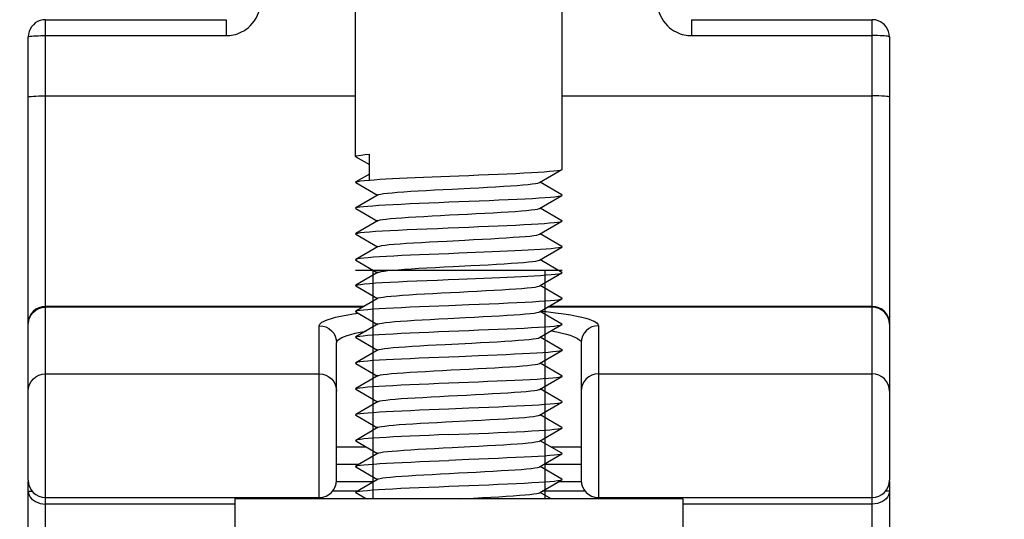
# Model space of a CAD drawing. Extents: x 0 to 420, y 0 to 297.
# Tile 43 of 77: x 245.02 to 256.46, y 174.9 to 180.7. Entities that reach past the tile are written whole.
import ezdxf

# ---------------------------------------------------------------- set-up
doc = ezdxf.new("R2010")
doc.units = 0
doc.header["$LTSCALE"] = 23.1
doc.layers.get('0').update_dxf_attribs({"linetype": 'CONTINUOUS'})
doc.layers.add('02___PRT_ALL_AXES', color=7, linetype='CONTINUOUS')
doc.layers.add('DIM_PILOTEES', color=7, linetype='CONTINUOUS')
doc.dimstyles.get("Standard").update_dxf_attribs({"dimtxt": 2.5, "dimasz": 2.5, "dimexe": 1.25, "dimexo": 0.625, "dimtad": 1, "dimcen": 2.5, "dimazin": 3, "dimtfac": 1, "dimtmove": 0, "dimatfit": 3})

# ---------------------------------------------------------------- blocks, each defined once
blk = doc.blocks.new('_FILLED')
at = {"color": 0, "linetype": 'BYBLOCK'}
blk.add_solid([(0, 0), (-1, 0.1429), (-1, -0.1429)], dxfattribs=at)
blk = doc.blocks.new('*D15')
at = {"layer": 'DIM_PILOTEES', "color": 2, "linetype": 'CONTINUOUS'}
for p, q in [((235.124, 200.233), (235.124, 159.208)), ((264.444, 200.233), (264.444, 159.208)), ((235.124, 161.208), (249.784, 161.208)), ((264.444, 161.208), (249.784, 161.208))]:
    blk.add_line(p, q, dxfattribs=at)
at = {"layer": 'DIM_PILOTEES', "color": 2, "linetype": 'CONTINUOUS', "xscale": 3.5, "yscale": 3.5, "zscale": 3.5, "rotation": 180}
blk.add_blockref('_FILLED', (235.124, 161.208), dxfattribs=at)
at = {"layer": 'DIM_PILOTEES', "color": 2, "linetype": 'CONTINUOUS', "xscale": 3.5, "yscale": 3.5, "zscale": 3.5}
blk.add_blockref('_FILLED', (264.444, 161.208), dxfattribs=at)

msp = doc.modelspace()

# ---------------------------------------------------------------- linework, layer by layer
at = {"color": 7, "linetype": 'CONTINUOUS'}
for p, q in [((245.324, 173.253), (245.324, 180.695)), ((245.324, 180.695), (247.424, 180.695)), ((247.424, 180.695), (247.424, 180.51)), ((252.824, 180.695), (252.824, 180.51)), ((252.824, 180.695), (254.924, 180.695)), ((254.924, 173.253), (254.924, 180.695)), ((245.124, 175.349), (245.124, 180.495)), ((245.324, 180.51), (247.424, 180.51)), ((252.824, 180.51), (254.924, 180.51)), ((255.124, 180.495), (255.124, 175.349)), ((245.324, 179.812), (248.924, 179.812)), ((251.324, 179.812), (254.924, 179.812)), ((248.927, 179.105), (249.085, 179.014)), ((249.085, 178.833), (249.085, 179.133)), ((251.061, 178.804), (251.322, 178.955)), ((249.085, 178.903), (248.927, 178.812)), ((249.916, 178.875), (250.124, 178.883)), ((248.927, 178.805), (249.181, 178.658)), ((251.322, 178.662), (251.068, 178.808)), ((249.188, 178.663), (248.927, 178.512)), ((251.061, 178.504), (251.322, 178.655)), ((248.927, 178.505), (249.181, 178.358)), ((251.322, 178.362), (251.068, 178.508)), ((249.188, 178.363), (248.927, 178.212)), ((251.061, 178.204), (251.322, 178.355)), ((248.927, 178.205), (249.181, 178.058)), ((251.322, 178.062), (251.068, 178.208)), ((249.188, 178.063), (248.927, 177.912)), ((251.061, 177.904), (251.322, 178.055)), ((250.319, 177.991), (250.124, 177.983)), ((248.927, 177.905), (249.181, 177.758)), ((251.084, 177.9), (251.068, 177.908)), ((251.322, 177.762), (251.084, 177.9)), ((251.324, 177.783), (248.924, 177.783)), ((249.188, 177.763), (248.927, 177.612)), ((250.124, 177.683), (250.319, 177.691)), ((251.061, 177.604), (251.322, 177.755)), ((248.927, 177.605), (249.181, 177.458)), ((251.322, 177.462), (251.068, 177.608)), ((249.188, 177.463), (248.927, 177.312)), ((251.061, 177.304), (251.322, 177.455)), ((249.022, 177.367), (245.324, 177.367)), ((249.008, 177.358), (245.324, 177.358)), ((254.924, 177.358), (251.154, 177.358)), ((254.924, 177.367), (251.169, 177.367)), ((248.896, 177.279), (248.957, 177.288)), ((248.927, 177.305), (249.181, 177.158)), ((251.322, 177.162), (251.068, 177.308)), ((248.504, 175.149), (248.504, 177.143)), ((249.188, 177.163), (248.927, 177.012)), ((251.061, 177.004), (251.322, 177.155)), ((251.744, 177.143), (251.744, 175.149)), ((248.87, 177.042), (248.919, 177.055)), ((248.927, 177.005), (249.181, 176.858)), ((251.322, 176.862), (251.068, 177.008)), ((248.704, 175.349), (248.704, 176.944)), ((249.964, 176.925), (250.275, 176.941)), ((251.544, 176.944), (251.544, 175.349)), ((249.188, 176.863), (248.927, 176.712)), ((250.351, 176.792), (250.124, 176.783)), ((251.061, 176.704), (251.322, 176.855)), ((248.927, 176.705), (249.181, 176.558)), ((251.322, 176.562), (251.068, 176.708)), ((245.324, 176.583), (248.504, 176.583)), ((249.188, 176.563), (248.927, 176.412)), ((251.061, 176.404), (251.322, 176.555)), ((251.744, 176.583), (254.924, 176.583)), ((250.124, 176.483), (250.351, 176.492)), ((248.927, 176.405), (249.181, 176.258)), ((251.322, 176.262), (251.068, 176.408)), ((249.188, 176.263), (248.927, 176.112)), ((251.061, 176.104), (251.322, 176.255)), ((248.927, 176.105), (249.181, 175.958)), ((251.322, 175.962), (251.068, 176.108)), ((249.974, 176.026), (250.285, 176.042)), ((249.188, 175.963), (248.927, 175.812)), ((251.061, 175.804), (251.322, 175.955)), ((248.927, 175.805), (249.181, 175.658)), ((251.322, 175.662), (251.068, 175.808)), ((249.051, 175.733), (248.704, 175.733)), ((249.188, 175.663), (248.927, 175.512)), ((251.061, 175.504), (251.322, 175.655)), ((251.544, 175.733), (251.198, 175.733)), ((248.965, 175.533), (248.704, 175.533)), ((251.544, 175.533), (251.111, 175.533)), ((248.927, 175.505), (249.181, 175.358)), ((251.322, 175.362), (251.068, 175.508)), ((245.124, 173.453), (245.124, 175.333)), ((245.124, 175.333), (245.126, 175.333)), ((248.704, 175.333), (249.138, 175.333)), ((249.188, 175.363), (248.927, 175.212)), ((251.061, 175.204), (251.322, 175.355)), ((251.284, 175.333), (251.544, 175.333)), ((255.124, 175.333), (255.123, 175.333)), ((255.124, 175.333), (255.124, 173.453)), ((245.124, 175.221), (245.171, 175.221)), ((248.943, 175.221), (248.657, 175.221)), ((248.927, 175.205), (249.05, 175.134)), ((251.197, 175.134), (251.068, 175.208)), ((251.591, 175.221), (251.09, 175.221)), ((255.124, 175.221), (255.077, 175.221)), ((245.324, 175.149), (248.504, 175.149)), ((247.524, 175.073), (245.324, 175.073)), ((250.138, 175.134), (250.295, 175.142)), ((251.744, 175.149), (254.924, 175.149)), ((254.924, 175.073), (252.724, 175.073))]:
    msp.add_line(p, q, dxfattribs=at)
at = {"color": 2, "linetype": 'CONTINUOUS'}
for p, q in [((249.124, 177.783), (249.124, 175.134)), ((251.124, 177.783), (251.124, 175.134))]:
    msp.add_line(p, q, dxfattribs=at)
at = {"color": 7, "linetype": 'CONTINUOUS'}
for points in [[(247.424, 180.51), (247.444, 180.511), (247.465, 180.512), (247.486, 180.515), (247.508, 180.519), (247.53, 180.525), (247.554, 180.532), (247.578, 180.542), (247.602, 180.553), (247.627, 180.567), (247.652, 180.583), (247.677, 180.602), (247.702, 180.625), (247.725, 180.65), (247.748, 180.679), (247.769, 180.711), (247.787, 180.747), (247.802, 180.786), (247.814, 180.828), (247.821, 180.873), (247.824, 180.92)], [(252.424, 180.92), (252.427, 180.873), (252.435, 180.828), (252.447, 180.786), (252.462, 180.747), (252.48, 180.711), (252.501, 180.679), (252.524, 180.65), (252.547, 180.625), (252.572, 180.602), (252.597, 180.583), (252.622, 180.567), (252.647, 180.553), (252.671, 180.542), (252.695, 180.532), (252.719, 180.525), (252.741, 180.519), (252.763, 180.515), (252.784, 180.512), (252.805, 180.511), (252.824, 180.51)], [(245.324, 180.695), (245.292, 180.692), (245.262, 180.685), (245.233, 180.673), (245.206, 180.657), (245.183, 180.636), (245.163, 180.613), (245.147, 180.586), (245.134, 180.557), (245.127, 180.527), (245.124, 180.495)], [(255.124, 180.495), (255.122, 180.528), (255.114, 180.558), (255.102, 180.587), (255.086, 180.612), (255.067, 180.635), (255.045, 180.654), (255.02, 180.671), (254.992, 180.683), (254.962, 180.692), (254.929, 180.695), (254.924, 180.695)], [(245.124, 180.495), (245.127, 180.497), (245.135, 180.5), (245.148, 180.502), (245.165, 180.504), (245.186, 180.506), (245.211, 180.508), (245.238, 180.509), (245.267, 180.51), (245.296, 180.51), (245.324, 180.51)], [(255.124, 180.495), (255.122, 180.497), (255.115, 180.5), (255.103, 180.502), (255.086, 180.504), (255.066, 180.506), (255.042, 180.507), (255.015, 180.509), (254.986, 180.51), (254.956, 180.51), (254.924, 180.51)], [(245.124, 179.797), (245.128, 179.8), (245.14, 179.803), (245.158, 179.805), (245.183, 179.807), (245.213, 179.809), (245.248, 179.811), (245.285, 179.812), (245.324, 179.812)], [(255.124, 179.797), (255.121, 179.8), (255.109, 179.803), (255.091, 179.805), (255.066, 179.807), (255.036, 179.809), (255.001, 179.811), (254.963, 179.812), (254.924, 179.812)], [(248.924, 179.108), (248.926, 179.111), (248.936, 179.115), (248.958, 179.12), (248.99, 179.124), (249.033, 179.129), (249.085, 179.133)], [(248.927, 179.105), (248.926, 179.106), (248.924, 179.108)], [(250.124, 178.883), (250.241, 178.888), (250.356, 178.893), (250.47, 178.897), (250.58, 178.902), (250.685, 178.907), (250.785, 178.911), (250.879, 178.916), (250.966, 178.921), (251.045, 178.925), (251.116, 178.93), (251.177, 178.935), (251.229, 178.939), (251.27, 178.944), (251.299, 178.949), (251.317, 178.953), (251.322, 178.955)], [(251.322, 178.955), (251.324, 178.958), (251.324, 178.958)], [(248.927, 178.812), (248.931, 178.813), (248.95, 178.818), (248.982, 178.823), (249.027, 178.828), (249.085, 178.833)], [(249.085, 178.833), (249.142, 178.838), (249.207, 178.842), (249.277, 178.846), (249.354, 178.85), (249.436, 178.854), (249.524, 178.858), (249.616, 178.863), (249.713, 178.867), (249.813, 178.871), (249.916, 178.875)], [(248.927, 178.805), (248.924, 178.808), (248.927, 178.812)], [(249.188, 178.663), (249.196, 178.666), (249.218, 178.671), (249.251, 178.677), (249.295, 178.682), (249.349, 178.687), (249.413, 178.692), (249.485, 178.698), (249.565, 178.703), (249.652, 178.708), (249.745, 178.714), (249.842, 178.719), (249.943, 178.724), (250.046, 178.729), (250.254, 178.74)], [(250.254, 178.74), (250.356, 178.745), (250.456, 178.751), (250.551, 178.756), (250.641, 178.761), (250.725, 178.766), (250.801, 178.772), (250.869, 178.777), (250.928, 178.782), (250.977, 178.788), (251.016, 178.793), (251.043, 178.798), (251.06, 178.804), (251.061, 178.804)], [(250.008, 178.579), (250.242, 178.588), (250.359, 178.593), (250.476, 178.598), (250.589, 178.602), (250.698, 178.607), (250.8, 178.612), (250.894, 178.617), (250.981, 178.621), (251.058, 178.626), (251.127, 178.631), (251.187, 178.635), (251.237, 178.64), (251.276, 178.645), (251.304, 178.65), (251.32, 178.654), (251.322, 178.655)], [(251.322, 178.655), (251.324, 178.659), (251.322, 178.662)], [(248.927, 178.505), (248.924, 178.508), (248.927, 178.512)], [(248.927, 178.512), (248.93, 178.513), (248.947, 178.518), (248.976, 178.522), (249.016, 178.527), (249.066, 178.532), (249.125, 178.536), (249.195, 178.541), (249.273, 178.546), (249.36, 178.55), (249.454, 178.555), (249.557, 178.56), (249.665, 178.565), (249.777, 178.569), (249.892, 178.574), (250.008, 178.579)], [(249.188, 178.363), (249.192, 178.364), (249.21, 178.37), (249.24, 178.375), (249.281, 178.38), (249.332, 178.386), (249.393, 178.391), (249.462, 178.396), (249.54, 178.401), (249.625, 178.407), (249.717, 178.412), (249.813, 178.417), (249.913, 178.423), (250.015, 178.428), (250.119, 178.433), (250.223, 178.438), (250.326, 178.444), (250.426, 178.449), (250.523, 178.454), (250.615, 178.46), (250.7, 178.465), (250.779, 178.47), (250.85, 178.475), (250.911, 178.481), (250.963, 178.486), (251.005, 178.491), (251.036, 178.497), (251.056, 178.502), (251.061, 178.504)], [(248.927, 178.212), (248.931, 178.213), (248.95, 178.218), (248.983, 178.223), (249.029, 178.228), (249.087, 178.234), (249.156, 178.239), (249.236, 178.244), (249.324, 178.249), (249.42, 178.253), (249.524, 178.258), (249.636, 178.263), (249.754, 178.268), (249.876, 178.273), (250, 178.278), (250.124, 178.283)], [(250.124, 178.283), (250.241, 178.288), (250.356, 178.293), (250.469, 178.297), (250.579, 178.302), (250.685, 178.307), (250.786, 178.311), (250.88, 178.316), (250.967, 178.321), (251.046, 178.325), (251.117, 178.33), (251.178, 178.335), (251.23, 178.339), (251.27, 178.344), (251.299, 178.349), (251.317, 178.353), (251.322, 178.355)], [(251.322, 178.355), (251.324, 178.358), (251.322, 178.362)], [(248.927, 178.205), (248.924, 178.208), (248.927, 178.212)], [(249.984, 178.126), (250.192, 178.137), (250.295, 178.142), (250.397, 178.147), (250.494, 178.153), (250.588, 178.158), (250.675, 178.163), (250.756, 178.169), (250.829, 178.174), (250.894, 178.179), (250.949, 178.184), (250.994, 178.19), (251.028, 178.195), (251.051, 178.2), (251.061, 178.204)], [(249.188, 178.063), (249.203, 178.068), (249.23, 178.073), (249.267, 178.079), (249.315, 178.084), (249.373, 178.089), (249.441, 178.095), (249.516, 178.1), (249.599, 178.105), (249.689, 178.11), (249.783, 178.116), (249.882, 178.121), (249.984, 178.126)], [(251.322, 178.055), (251.308, 178.05), (251.282, 178.046), (251.246, 178.041), (251.198, 178.036), (251.14, 178.032), (251.073, 178.027), (250.997, 178.022)], [(251.322, 178.062), (251.324, 178.06), (251.322, 178.055)], [(248.927, 177.912), (248.925, 177.909), (248.927, 177.905)], [(250.124, 177.983), (250.008, 177.979), (249.892, 177.974), (249.779, 177.969), (249.669, 177.965), (249.564, 177.96), (249.464, 177.956), (249.37, 177.951), (249.283, 177.946), (249.203, 177.942), (249.133, 177.937), (249.071, 177.932), (249.019, 177.928), (248.978, 177.923), (248.949, 177.918), (248.931, 177.913), (248.927, 177.912)], [(250.997, 178.022), (250.928, 178.018), (250.854, 178.015), (250.774, 178.011), (250.69, 178.007), (250.602, 178.003), (250.51, 177.999), (250.416, 177.995), (250.319, 177.991)], [(249.188, 177.763), (249.198, 177.766), (249.221, 177.772), (249.255, 177.777), (249.3, 177.782), (249.355, 177.788), (249.42, 177.793), (249.493, 177.798), (249.574, 177.804), (249.661, 177.809), (249.754, 177.814), (249.852, 177.819), (249.954, 177.825), (250.057, 177.83), (250.265, 177.841)], [(250.265, 177.841), (250.367, 177.846), (250.466, 177.851), (250.56, 177.856), (250.65, 177.862), (250.733, 177.867), (250.808, 177.872)], [(250.808, 177.872), (250.875, 177.878), (250.933, 177.883), (250.981, 177.888), (251.019, 177.893), (251.046, 177.899), (251.061, 177.904)], [(248.927, 177.612), (248.931, 177.613), (248.95, 177.618), (248.982, 177.623), (249.028, 177.628), (249.086, 177.634), (249.156, 177.639), (249.235, 177.644), (249.323, 177.649), (249.419, 177.653), (249.524, 177.658), (249.636, 177.663), (249.754, 177.668), (249.876, 177.673), (250, 177.678), (250.124, 177.683)], [(250.319, 177.691), (250.414, 177.695), (250.508, 177.699), (250.599, 177.703), (250.687, 177.707), (250.772, 177.711), (250.852, 177.715), (250.927, 177.718), (250.997, 177.722)], [(250.997, 177.722), (251.072, 177.727), (251.139, 177.732), (251.196, 177.736), (251.243, 177.741), (251.28, 177.745), (251.305, 177.75), (251.32, 177.754), (251.322, 177.755)], [(251.322, 177.755), (251.324, 177.759), (251.322, 177.762)], [(248.927, 177.605), (248.924, 177.608), (248.927, 177.612)], [(249.188, 177.463), (249.193, 177.465), (249.213, 177.47), (249.244, 177.475), (249.285, 177.481), (249.338, 177.486), (249.399, 177.491), (249.47, 177.497), (249.549, 177.502), (249.634, 177.507), (249.726, 177.513), (249.823, 177.518), (249.923, 177.523), (250.026, 177.528), (250.13, 177.534), (250.234, 177.539), (250.336, 177.544), (250.436, 177.55), (250.532, 177.555), (250.624, 177.56), (250.709, 177.565), (250.787, 177.571), (250.856, 177.576), (250.917, 177.581), (250.968, 177.587), (251.009, 177.592), (251.039, 177.597), (251.057, 177.602), (251.061, 177.604)], [(250.008, 177.379), (250.242, 177.388), (250.359, 177.393), (250.475, 177.398), (250.588, 177.402), (250.697, 177.407), (250.799, 177.412), (250.893, 177.417), (250.979, 177.421), (251.057, 177.426), (251.127, 177.431), (251.187, 177.435), (251.238, 177.44), (251.277, 177.445), (251.304, 177.45), (251.32, 177.454), (251.322, 177.455)], [(251.322, 177.455), (251.324, 177.459), (251.322, 177.462)], [(245.124, 177.16), (245.128, 177.199), (245.14, 177.236), (245.158, 177.27), (245.183, 177.3), (245.213, 177.325), (245.248, 177.343), (245.285, 177.354), (245.324, 177.358)], [(248.927, 177.312), (248.931, 177.313), (248.949, 177.318), (248.977, 177.323), (249.017, 177.327), (249.068, 177.332), (249.128, 177.337), (249.198, 177.341), (249.277, 177.346), (249.364, 177.351), (249.458, 177.355), (249.56, 177.36), (249.668, 177.365), (249.779, 177.369), (249.893, 177.374), (250.008, 177.379)], [(255.124, 177.16), (255.121, 177.199), (255.109, 177.236), (255.091, 177.27), (255.066, 177.3), (255.036, 177.325), (255.001, 177.343), (254.963, 177.354), (254.924, 177.358)], [(248.504, 177.143), (248.506, 177.152), (248.511, 177.162), (248.52, 177.172), (248.533, 177.182), (248.552, 177.193), (248.576, 177.204), (248.607, 177.216), (248.646, 177.228), (248.693, 177.241), (248.749, 177.254), (248.817, 177.266), (248.896, 177.279)], [(248.927, 177.305), (248.924, 177.309), (248.927, 177.312)], [(249.188, 177.163), (249.189, 177.163), (249.206, 177.169), (249.233, 177.174), (249.272, 177.179), (249.321, 177.184), (249.38, 177.19), (249.448, 177.195), (249.524, 177.2), (249.608, 177.206), (249.698, 177.211), (249.793, 177.216), (249.892, 177.222), (249.995, 177.227)], [(249.995, 177.227), (250.203, 177.237), (250.306, 177.243), (250.407, 177.248), (250.504, 177.253), (250.597, 177.259), (250.684, 177.264), (250.764, 177.269), (250.836, 177.274), (250.9, 177.28), (250.954, 177.285), (250.998, 177.29), (251.031, 177.296), (251.053, 177.301), (251.061, 177.304)], [(251.075, 177.312), (251.14, 177.306), (251.248, 177.294), (251.342, 177.281), (251.424, 177.268), (251.493, 177.255), (251.551, 177.242), (251.6, 177.229), (251.639, 177.217), (251.671, 177.205), (251.696, 177.194), (251.715, 177.183), (251.729, 177.172), (251.738, 177.162), (251.743, 177.152), (251.744, 177.143)], [(248.504, 177.143), (248.543, 177.139), (248.581, 177.128), (248.616, 177.109), (248.646, 177.085), (248.671, 177.055), (248.689, 177.02), (248.701, 176.983), (248.704, 176.944)], [(250.241, 177.088), (250.356, 177.093), (250.469, 177.097), (250.58, 177.102), (250.686, 177.107), (250.788, 177.111), (250.882, 177.116), (250.969, 177.121), (251.048, 177.125), (251.119, 177.13), (251.18, 177.135), (251.23, 177.139), (251.27, 177.144), (251.3, 177.149), (251.318, 177.153), (251.322, 177.155)], [(251.322, 177.155), (251.324, 177.158), (251.322, 177.162)], [(251.744, 177.143), (251.705, 177.139), (251.668, 177.128), (251.633, 177.109), (251.603, 177.085), (251.578, 177.055), (251.56, 177.02), (251.548, 176.983), (251.544, 176.944)], [(248.704, 176.944), (248.706, 176.954), (248.71, 176.963), (248.718, 176.973), (248.73, 176.984), (248.746, 176.995), (248.767, 177.006), (248.795, 177.018), (248.828, 177.03), (248.87, 177.042)], [(248.919, 177.055), (248.978, 177.068), (249.047, 177.081)], [(248.927, 177.005), (248.925, 177.008), (248.927, 177.012)], [(248.927, 177.012), (248.929, 177.013), (248.945, 177.017), (248.973, 177.022), (249.013, 177.027), (249.064, 177.032), (249.125, 177.036), (249.196, 177.041), (249.274, 177.046), (249.36, 177.05), (249.453, 177.055), (249.555, 177.06), (249.662, 177.065), (249.775, 177.069), (249.891, 177.074), (250.007, 177.079), (250.241, 177.088)], [(250.275, 176.941), (250.377, 176.946), (250.475, 176.952), (250.57, 176.957), (250.658, 176.962), (250.741, 176.968), (250.815, 176.973), (250.882, 176.978), (250.939, 176.983), (250.986, 176.989), (251.022, 176.994), (251.048, 176.999), (251.061, 177.004)], [(251.195, 177.082), (251.263, 177.07), (251.324, 177.057), (251.375, 177.044), (251.417, 177.031), (251.452, 177.019), (251.48, 177.007), (251.502, 176.995), (251.518, 176.984), (251.531, 176.974), (251.539, 176.963), (251.543, 176.954), (251.544, 176.944)], [(249.188, 176.863), (249.199, 176.867), (249.224, 176.872), (249.259, 176.878), (249.305, 176.883), (249.361, 176.888), (249.426, 176.893), (249.5, 176.899), (249.582, 176.904), (249.67, 176.909), (249.764, 176.915), (249.862, 176.92), (249.964, 176.925)], [(250.124, 176.783), (250.008, 176.779), (249.892, 176.774), (249.777, 176.769), (249.665, 176.765), (249.559, 176.76), (249.459, 176.755), (249.366, 176.751), (249.28, 176.746), (249.201, 176.741), (249.13, 176.737), (249.068, 176.732), (249.016, 176.727), (248.976, 176.722), (248.947, 176.718), (248.93, 176.713), (248.927, 176.712)], [(251.322, 176.855), (251.312, 176.852), (251.291, 176.847), (251.259, 176.843), (251.216, 176.838), (251.162, 176.833), (251.099, 176.829), (251.028, 176.824), (250.949, 176.82), (250.863, 176.815), (250.771, 176.811), (250.673, 176.806), (250.569, 176.802), (250.462, 176.797), (250.351, 176.792)], [(251.322, 176.862), (251.323, 176.861), (251.323, 176.856), (251.322, 176.855)], [(248.927, 176.712), (248.924, 176.708), (248.927, 176.705)], [(249.188, 176.563), (249.194, 176.565), (249.215, 176.571), (249.247, 176.576), (249.29, 176.581), (249.343, 176.587), (249.406, 176.592), (249.477, 176.597), (249.557, 176.602), (249.643, 176.608), (249.735, 176.613), (249.832, 176.618), (249.933, 176.624), (250.036, 176.629), (250.14, 176.634), (250.244, 176.64), (250.346, 176.645), (250.446, 176.65), (250.542, 176.655), (250.632, 176.661), (250.717, 176.666), (250.794, 176.671), (250.863, 176.677), (250.923, 176.682), (250.973, 176.687), (251.012, 176.692), (251.041, 176.698), (251.059, 176.703), (251.061, 176.704)], [(245.124, 176.384), (245.128, 176.423), (245.14, 176.46), (245.158, 176.494), (245.183, 176.525), (245.213, 176.549), (245.248, 176.568), (245.285, 176.579), (245.324, 176.583)], [(248.504, 176.583), (248.543, 176.579), (248.581, 176.568), (248.616, 176.549), (248.646, 176.525), (248.671, 176.494), (248.689, 176.46), (248.701, 176.423), (248.704, 176.384)], [(250.351, 176.492), (250.461, 176.497), (250.569, 176.502), (250.674, 176.506), (250.774, 176.511), (250.867, 176.515), (250.954, 176.52), (251.032, 176.524), (251.103, 176.529), (251.165, 176.534), (251.217, 176.538), (251.259, 176.543), (251.291, 176.547), (251.312, 176.552), (251.322, 176.555)], [(251.322, 176.555), (251.323, 176.556), (251.323, 176.561), (251.322, 176.562)], [(251.744, 176.583), (251.705, 176.579), (251.668, 176.568), (251.633, 176.549), (251.603, 176.525), (251.578, 176.494), (251.56, 176.46), (251.548, 176.423), (251.544, 176.384)], [(255.124, 176.384), (255.121, 176.423), (255.109, 176.46), (255.091, 176.494), (255.066, 176.525), (255.036, 176.549), (255.001, 176.568), (254.963, 176.579), (254.924, 176.583)], [(248.927, 176.412), (248.929, 176.413), (248.945, 176.417), (248.973, 176.422), (249.013, 176.427), (249.064, 176.432), (249.125, 176.436), (249.195, 176.441), (249.273, 176.446), (249.359, 176.45), (249.453, 176.455), (249.554, 176.46), (249.662, 176.465), (249.775, 176.469), (249.891, 176.474), (250.007, 176.479), (250.124, 176.483)], [(248.927, 176.405), (248.925, 176.408), (248.927, 176.412)], [(249.188, 176.263), (249.19, 176.264), (249.208, 176.269), (249.237, 176.274), (249.276, 176.28), (249.326, 176.285), (249.386, 176.29), (249.455, 176.296), (249.532, 176.301), (249.617, 176.306), (249.707, 176.311), (249.803, 176.317), (249.903, 176.322), (250.005, 176.327), (250.109, 176.333), (250.213, 176.338), (250.316, 176.343), (250.416, 176.349), (250.514, 176.354), (250.606, 176.359), (250.692, 176.364), (250.772, 176.37), (250.843, 176.375), (250.906, 176.38), (250.959, 176.386), (251.002, 176.391), (251.034, 176.396), (251.055, 176.401), (251.061, 176.404)], [(250.008, 176.179), (250.241, 176.188), (250.358, 176.193), (250.474, 176.198), (250.586, 176.202), (250.694, 176.207), (250.795, 176.212), (250.888, 176.216), (250.974, 176.221), (251.053, 176.226), (251.123, 176.23), (251.184, 176.235), (251.235, 176.24), (251.275, 176.245), (251.303, 176.249), (251.32, 176.254), (251.322, 176.255)], [(251.322, 176.255), (251.324, 176.259), (251.322, 176.262)], [(248.927, 176.105), (248.925, 176.109), (248.927, 176.112)], [(248.927, 176.112), (248.931, 176.114), (248.949, 176.118), (248.979, 176.123), (249.019, 176.127), (249.07, 176.132), (249.131, 176.137), (249.201, 176.141), (249.28, 176.146), (249.367, 176.151), (249.462, 176.155), (249.563, 176.16), (249.669, 176.165), (249.78, 176.17), (249.893, 176.174), (250.008, 176.179)], [(250.285, 176.042), (250.387, 176.047), (250.485, 176.052), (250.579, 176.057), (250.667, 176.063), (250.749, 176.068), (250.822, 176.073), (250.888, 176.079), (250.944, 176.084), (250.99, 176.089), (251.025, 176.095), (251.049, 176.1), (251.061, 176.104)], [(249.188, 175.963), (249.201, 175.968), (249.227, 175.973), (249.263, 175.978), (249.31, 175.983), (249.367, 175.989), (249.433, 175.994), (249.508, 175.999), (249.591, 176.005), (249.679, 176.01), (249.774, 176.015), (249.872, 176.02), (249.974, 176.026)], [(250.009, 175.879), (249.893, 175.874), (249.778, 175.869), (249.667, 175.865), (249.559, 175.86), (249.458, 175.855), (249.364, 175.851), (249.279, 175.846), (249.202, 175.842), (249.133, 175.837), (249.072, 175.832), (249.021, 175.828), (248.981, 175.823), (248.951, 175.818), (248.932, 175.814), (248.927, 175.812)], [(250.009, 175.879), (250.241, 175.888), (250.356, 175.893), (250.47, 175.897), (250.582, 175.902), (250.689, 175.907), (250.791, 175.912), (250.886, 175.916), (250.973, 175.921), (251.052, 175.926), (251.121, 175.93), (251.182, 175.935), (251.232, 175.94), (251.272, 175.944), (251.301, 175.949), (251.318, 175.954), (251.322, 175.955)], [(251.322, 175.955), (251.324, 175.958), (251.322, 175.962)], [(248.927, 175.812), (248.925, 175.809), (248.927, 175.805)], [(249.188, 175.663), (249.196, 175.666), (249.218, 175.671), (249.251, 175.677), (249.295, 175.682), (249.349, 175.687), (249.413, 175.692), (249.485, 175.698), (249.565, 175.703), (249.652, 175.708), (249.745, 175.714), (249.842, 175.719), (249.943, 175.724), (250.046, 175.729), (250.254, 175.74)], [(250.254, 175.74), (250.356, 175.745), (250.456, 175.751), (250.551, 175.756), (250.641, 175.761), (250.725, 175.766), (250.801, 175.772), (250.869, 175.777), (250.928, 175.782), (250.977, 175.788), (251.016, 175.793), (251.043, 175.798), (251.06, 175.804), (251.061, 175.804)], [(251.322, 175.655), (251.317, 175.653), (251.299, 175.649), (251.27, 175.644), (251.23, 175.639), (251.179, 175.635), (251.118, 175.63), (251.047, 175.625), (250.968, 175.621), (250.881, 175.616), (250.787, 175.611), (250.685, 175.607), (250.579, 175.602), (250.469, 175.597), (250.356, 175.593), (250.241, 175.588), (250.009, 175.579)], [(251.322, 175.662), (251.324, 175.658), (251.322, 175.655)], [(248.927, 175.505), (248.925, 175.509), (248.927, 175.512)], [(248.927, 175.512), (248.933, 175.514), (248.952, 175.519), (248.982, 175.523), (249.022, 175.528), (249.074, 175.532), (249.135, 175.537), (249.205, 175.542), (249.284, 175.546), (249.371, 175.551), (249.465, 175.556), (249.566, 175.56), (249.672, 175.565), (249.782, 175.57), (249.894, 175.574), (250.009, 175.579)], [(249.188, 175.363), (249.192, 175.364), (249.21, 175.37), (249.24, 175.375), (249.281, 175.38), (249.332, 175.386), (249.393, 175.391), (249.462, 175.396), (249.54, 175.401), (249.625, 175.407), (249.717, 175.412), (249.813, 175.417), (249.913, 175.423), (250.015, 175.428), (250.119, 175.433), (250.223, 175.438), (250.326, 175.444), (250.426, 175.449), (250.523, 175.454), (250.615, 175.46), (250.7, 175.465), (250.779, 175.47), (250.85, 175.475), (250.911, 175.481), (250.963, 175.486), (251.005, 175.491), (251.036, 175.497), (251.056, 175.502), (251.061, 175.504)], [(248.927, 175.212), (248.929, 175.212), (248.945, 175.217), (248.972, 175.222), (249.011, 175.227), (249.062, 175.231), (249.122, 175.236), (249.192, 175.241), (249.27, 175.246), (249.356, 175.25), (249.45, 175.255), (249.552, 175.26), (249.66, 175.264), (249.774, 175.269), (249.89, 175.274), (250.007, 175.279), (250.241, 175.288)], [(250.241, 175.288), (250.356, 175.293), (250.471, 175.297), (250.582, 175.302), (250.69, 175.307), (250.792, 175.312), (250.886, 175.316), (250.973, 175.321), (251.052, 175.326), (251.122, 175.33), (251.182, 175.335), (251.232, 175.34), (251.272, 175.344), (251.301, 175.349), (251.318, 175.354), (251.322, 175.355)], [(251.322, 175.355), (251.324, 175.358), (251.322, 175.362)], [(245.124, 175.221), (245.127, 175.198), (245.134, 175.175), (245.146, 175.154), (245.163, 175.134), (245.183, 175.117), (245.207, 175.101), (245.234, 175.089), (245.263, 175.08), (245.293, 175.075), (245.324, 175.073)], [(248.927, 175.205), (248.925, 175.208), (248.927, 175.212)], [(250.295, 175.142), (250.397, 175.147), (250.494, 175.153), (250.588, 175.158), (250.675, 175.163), (250.756, 175.169), (250.829, 175.174), (250.894, 175.179), (250.949, 175.184), (250.994, 175.19), (251.028, 175.195), (251.051, 175.2), (251.061, 175.204)], [(255.124, 175.221), (255.122, 175.198), (255.115, 175.175), (255.103, 175.154), (255.086, 175.134), (255.066, 175.116), (255.042, 175.101), (255.015, 175.089), (254.986, 175.08), (254.956, 175.075), (254.924, 175.073)]]:
    msp.add_lwpolyline(points, dxfattribs=at)
for centre, start, end in [((245.324, 177.167), 90, 180), ((254.924, 177.167), 0, 90), ((245.324, 175.349), 180, 270), ((248.504, 175.349), 270, 360), ((251.744, 175.349), 180, 270), ((254.924, 175.349), 270, 360)]:
    msp.add_arc(centre, 0.2, start, end, dxfattribs=at)
at = {"layer": '02___PRT_ALL_AXES', "color": 7, "linetype": 'CONTINUOUS'}
for p, q in [((248.924, 179.108), (248.924, 185.319)), ((251.324, 178.958), (251.324, 185.319)), ((247.524, 175.134), (247.524, 174.774)), ((252.724, 175.134), (247.524, 175.134)), ((252.724, 175.134), (252.724, 174.774))]:
    msp.add_line(p, q, dxfattribs=at)

# ---------------------------------------------------------------- dimensions: what is measured, and where the dimension line sits
at = {"layer": 'DIM_PILOTEES', "color": 2, "linetype": 'CONTINUOUS'}
dim = msp.add_linear_dim(base=(264.444, 161.208), p1=(235.124, 200.233), p2=(264.444, 200.233), dimstyle='Standard', dxfattribs=at)
dim.commit()
dim.dimension.update_dxf_attribs({"geometry": '*D15', "text_midpoint": (245.528, 161.208), "dimtype": 128})

doc.saveas('drawing.dxf')
